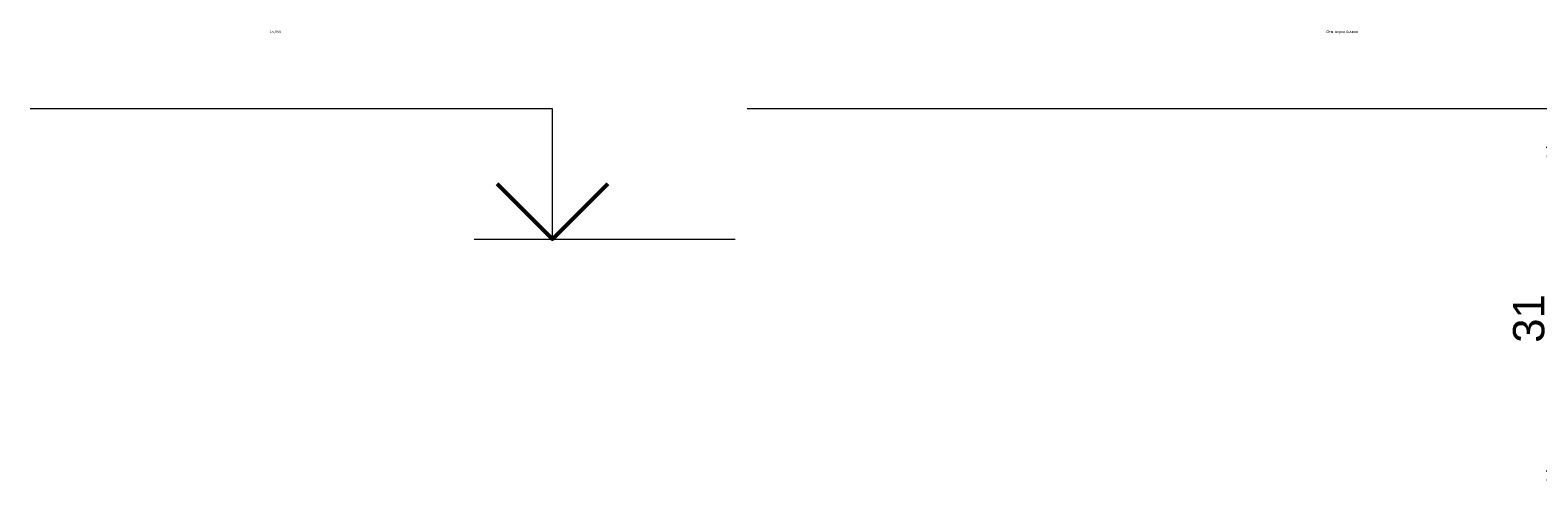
# Model space of a CAD drawing. Header units: millimetres. Extents: x 1034 to 9610, y -949 to 1982.
# Tile 1 of 6: x 1106 to 2549, y 273 to 716. Entities that reach past the tile are written whole.
import ezdxf
from ezdxf.enums import TextEntityAlignment as Align

# ---------------------------------------------------------------- set-up
doc = ezdxf.new("R2018")
doc.units = ezdxf.units.MM
doc.layers.add('ГТО-2_Размеры', color=4, linetype='Continuous', lineweight=13)
doc.layers.add('Отметки', color=7, linetype='Continuous', lineweight=13)
doc.styles.get("Standard").update_dxf_attribs({"font": 'arial.ttf'})
doc.styles.add('Рогун1', font='arial.ttf')
doc.dimstyles.new('100 мм', dxfattribs={"dimscale": 100, "dimtxt": 3.5, "dimasz": 2, "dimexe": 1, "dimexo": 1, "dimgap": 1.2, "dimtad": 1, "dimdec": 0, "dimlfac": 0.1, "dimrnd": 0.0001, "dimtxsty": 'Рогун1', "dimblk": 'ARCHTICK', "dimcen": 2.5, "dimdle": 1, "dimaunit": 1, "dimadec": 1, "dimazin": 0, "dimtfac": 1, "dimtdec": 0, "dimtmove": 1, "dimatfit": 3, "dimldrblk": 'ARCHTICK', "dimfxl": 1, "dimtfill": 1, "dimarcsym": 0})

# ---------------------------------------------------------------- blocks, each defined once
blk = doc.blocks.new('_ArchTick')
at = {"color": 0, "linetype": 'ByBlock', "lineweight": 25, "const_width": 0.15}
blk.add_lwpolyline([(-0.5, -0.5), (0.5, 0.5)], dxfattribs=at)
blk = doc.blocks.new('*D30')
at = {"layer": 'DEFPOINTS', "color": 0, "lineweight": 30, "transparency": 16777216}
for p in [(2702.4, 594.4), (2568, 284.4), (2758.7, 284.4)]:
    blk.add_point(p, dxfattribs=at)
at = {"layer": 'ГТО-2_Размеры', "color": 0, "lineweight": -2, "transparency": 16777216}
for p, q in [((2692.4, 594.4), (2558, 594.4)), ((2568, 594.5), (2568, 284.3)), ((2748.7, 284.4), (2558, 284.4))]:
    blk.add_line(p, q, dxfattribs=at)
at = {"layer": 'ГТО-2_Размеры', "color": 0, "lineweight": -2, "transparency": 16777216, "xscale": 20, "yscale": 20, "zscale": 20}
for p, rotation in [((2568, 594.4), 90), ((2568, 284.4), 270)]:
    blk.add_blockref('_ArchTick', p, dxfattribs=dict(at, rotation=rotation))
at = {"layer": 'ГТО-2_Размеры', "color": 0, "transparency": 16777216, "insert": (2540.7, 439.4), "char_height": 30, "attachment_point": 5, "rotation": 90, "style": 'Рогун1'}
blk.add_mtext('31', dxfattribs=at)
blk = doc.blocks.new('*U25')
at = {"color": 0, "linetype": 'ByBlock', "lineweight": -2}
for p, q in [((-7, 5), (-27, 5)), ((-7, 0), (-7, 5)), ((-10, 0), (-7, 0)), ((-7, 0), (0, 0))]:
    blk.add_line(p, q, dxfattribs=at)
at = {"color": 0, "linetype": 'ByBlock', "lineweight": 50}
blk.add_lwpolyline([(-4.879, 2.121), (-7, 0), (-9.121, 2.121)], dxfattribs=at)
at = {"color": 0, "linetype": 'ByBlock', "lineweight": -2, "flags": 64}
for tag, p in [('ОТМЕТКА', (-17.818, 8)), ('ПРИМЕЧАНИЕ', (-17.818, 2))]:
    blk.add_attdef(tag, text='', height=3.5, dxfattribs=at).set_placement(p, align=Align.MIDDLE_CENTER)
blk = doc.blocks.new('*U27')
at = {"color": 0, "linetype": 'ByBlock', "lineweight": -2}
for p, q in [((-7, 5), (-53, 5)), ((-7, 0), (-7, 5)), ((-10, 0), (-7, 0)), ((-7, 0), (0, 0))]:
    blk.add_line(p, q, dxfattribs=at)
at = {"color": 0, "linetype": 'ByBlock', "lineweight": 50}
blk.add_lwpolyline([(-4.879, 2.121), (-7, 0), (-9.121, 2.121)], dxfattribs=at)
at = {"color": 0, "linetype": 'ByBlock', "lineweight": -2, "flags": 64}
for tag, p in [('ОТМЕТКА', (-30.818, 8)), ('ПРИМЕЧАНИЕ', (-30.818, 2))]:
    blk.add_attdef(tag, text='', height=3.5, dxfattribs=at).set_placement(p, align=Align.MIDDLE_CENTER)

msp = doc.modelspace()

# ---------------------------------------------------------------- block references
at = {"layer": 'Отметки'}
ref = msp.add_blockref('*U25', (1780.7793173, 515.2274303), dxfattribs=dict(at, xscale=25, yscale=25, zscale=25))
lines = msp.add_mtext('15,950', dxfattribs={"layer": '0', "color": 0, "linetype": 'ByBlock', "lineweight": -2, "insert": (1335.3264588, 715.2274303), "char_height": 2.5, "attachment_point": 1, "bg_fill": 3, "box_fill_scale": 1.2, "bg_fill_color": 256, "bg_fill_transparency": 0})
ref.add_attrib('ОТМЕТКА', '', (1335.3264588, 715.2274303)).embed_mtext(lines)
ref = msp.add_blockref('*U27', (3117.1745645, 515.2927059), dxfattribs=dict(at, xscale=25, yscale=25, zscale=25))
lines = msp.add_mtext('Отм. верха бычков', dxfattribs={"layer": '0', "color": 0, "linetype": 'ByBlock', "lineweight": -2, "insert": (2346.721706, 715.2927059), "char_height": 2.5, "attachment_point": 1, "bg_fill": 3, "box_fill_scale": 1.2, "bg_fill_color": 256, "bg_fill_transparency": 0})
ref.add_attrib('ОТМЕТКА', '', (2346.721706, 715.2927059)).embed_mtext(lines)

# ---------------------------------------------------------------- dimensions: what is measured, and where the dimension line sits
at = {"layer": 'ГТО-2_Размеры'}
dim = msp.add_linear_dim(base=(2567.9905456, 284.4122297), p1=(2702.3867325, 594.3802252), p2=(2758.6865223, 284.4122297), angle=90, text='31', dimstyle='100 мм', override={"dimscale": 0, "dimtxt": 300, "dimasz": 200, "dimexe": 100, "dimexo": 100, "dimgap": 120, "dimdec": 6, "dimcen": 250, "dimtfill": 0}, dxfattribs=at)
dim.commit()
dim.dimension.update_dxf_attribs({"geometry": '*D30', "text_midpoint": (2567.9905456, 439.3962275), "dimtype": 160})

doc.saveas('drawing.dxf')
